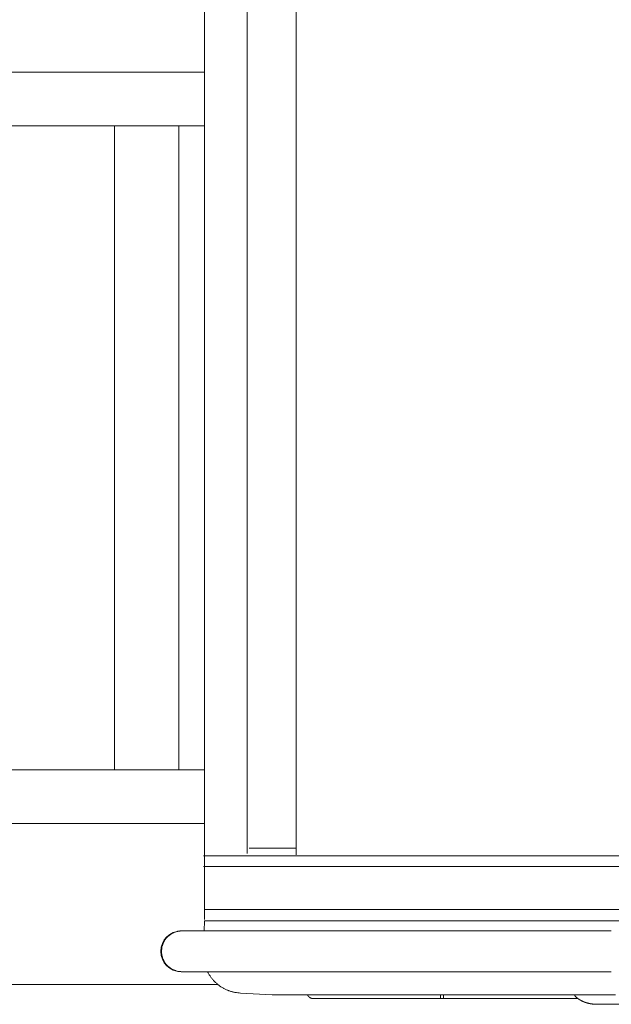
# Model space of a CAD drawing. Extents: x 0 to 59450, y 0 to 42050.
# Tile 125 of 256: x 32064 to 32339, y 6316 to 6774. Entities that reach past the tile are written whole.
import ezdxf

# ---------------------------------------------------------------- set-up
doc = ezdxf.new("R2010")
doc.units = 0
doc.header["$LTSCALE"] = 20
doc.header["$MEASUREMENT"] = 0
doc.layers.get('0').update_dxf_attribs({"linetype": 'CONTINUOUS'})

msp = doc.modelspace()

# ---------------------------------------------------------------- linework, layer by layer
at = {"color": 3, "linetype": 'Continuous', "lineweight": 13}
for p, q in [((32149.79, 7154.774), (32149.79, 6357.619)), ((32169.672, 6385.774), (32169.672, 7128.274)), ((32192.551, 7129.273), (32192.551, 6385.273)), ((31827.818, 6749.774), (32149.79, 6749.774)), ((32149.79, 6724.774), (31827.818, 6724.774)), ((32107.818, 6424.774), (32107.818, 6724.774)), ((32137.818, 6724.774), (32137.818, 6424.774)), ((31827.818, 6424.774), (32149.79, 6424.774)), ((32149.79, 6399.774), (31827.818, 6399.774)), ((32170.67, 6388.27), (32192.551, 6388.27)), ((32191.965, 6384.774), (32149.401, 6384.774)), ((32480.329, 6384.774), (32191.965, 6384.774)), ((32475.761, 6379.774), (32149.401, 6379.774)), ((32177.286, 6359.774), (32149.636, 6359.774)), ((32149.824, 6355.084), (32149.79, 6357.55)), ((32466.873, 6359.774), (32177.286, 6359.774)), ((32149.774, 6354.512), (32149.632, 6349.774)), ((32462.311, 6354.512), (32149.774, 6354.512)), ((32139.209, 6349.775), (32138.759, 6349.764)), ((32139.209, 6349.775), (32138.925, 6349.775)), ((32138.936, 6349.774), (32138.933, 6349.774)), ((32138.955, 6349.774), (32138.95, 6349.774)), ((32138.962, 6349.774), (32138.955, 6349.774)), ((32138.969, 6349.774), (32138.962, 6349.774)), ((32138.977, 6349.774), (32138.969, 6349.774)), ((32138.985, 6349.774), (32138.977, 6349.774)), ((32138.994, 6349.774), (32138.985, 6349.774)), ((32139.004, 6349.774), (32138.994, 6349.774)), ((32139.014, 6349.774), (32139.004, 6349.774)), ((32139.025, 6349.774), (32139.014, 6349.774)), ((32139.037, 6349.774), (32139.025, 6349.774)), ((32139.049, 6349.774), (32139.037, 6349.774)), ((32139.062, 6349.774), (32139.049, 6349.774)), ((32139.076, 6349.774), (32139.062, 6349.774)), ((32139.09, 6349.774), (32139.076, 6349.774)), ((32139.105, 6349.774), (32139.09, 6349.774)), ((32139.121, 6349.774), (32139.105, 6349.774)), ((32139.137, 6349.774), (32139.121, 6349.774)), ((32139.154, 6349.774), (32139.137, 6349.774)), ((32139.172, 6349.775), (32139.154, 6349.774)), ((32139.19, 6349.775), (32139.172, 6349.775)), ((32139.209, 6349.775), (32139.19, 6349.775)), ((32148.605, 6349.775), (32139.209, 6349.775)), ((32156.302, 6349.774), (32148.605, 6349.775)), ((32162.038, 6349.774), (32156.302, 6349.774)), ((32167.194, 6349.774), (32162.038, 6349.774)), ((32173.12, 6349.774), (32167.194, 6349.774)), ((32179.685, 6349.774), (32173.12, 6349.774)), ((32186.571, 6349.774), (32179.685, 6349.774)), ((32193.796, 6349.774), (32186.571, 6349.774)), ((32201.462, 6349.774), (32193.796, 6349.774)), ((32209.549, 6349.774), (32201.462, 6349.774)), ((32218.054, 6349.774), (32209.549, 6349.774)), ((32226.964, 6349.774), (32218.054, 6349.774)), ((32236.304, 6349.774), (32226.964, 6349.774)), ((32246.058, 6349.774), (32236.304, 6349.774)), ((32256.244, 6349.774), (32246.058, 6349.774)), ((32266.846, 6349.774), (32256.244, 6349.774)), ((32277.883, 6349.774), (32266.846, 6349.774)), ((32289.34, 6349.774), (32277.883, 6349.774)), ((32301.235, 6349.774), (32289.34, 6349.774)), ((32313.552, 6349.774), (32301.235, 6349.774)), ((32326.309, 6349.774), (32313.552, 6349.774)), ((32339.488, 6349.774), (32326.309, 6349.774)), ((32129.754, 6340.273), (32129.764, 6339.82)), ((32138.925, 6330.775), (32139.209, 6330.775)), ((32138.969, 6330.774), (32138.977, 6330.774)), ((32138.977, 6330.774), (32138.985, 6330.774)), ((32138.985, 6330.774), (32138.994, 6330.774)), ((32138.994, 6330.774), (32139.004, 6330.774)), ((32139.004, 6330.774), (32139.014, 6330.774)), ((32139.014, 6330.774), (32139.025, 6330.774)), ((32139.025, 6330.774), (32139.037, 6330.774)), ((32139.037, 6330.774), (32139.049, 6330.774)), ((32139.049, 6330.774), (32139.062, 6330.774)), ((32139.062, 6330.774), (32139.076, 6330.774)), ((32139.076, 6330.774), (32139.091, 6330.774)), ((32139.091, 6330.774), (32139.105, 6330.774)), ((32139.105, 6330.774), (32139.119, 6330.775)), ((32139.119, 6330.775), (32139.137, 6330.775)), ((32139.137, 6330.775), (32139.168, 6330.775)), ((32139.168, 6330.775), (32139.209, 6330.775)), ((32139.209, 6330.775), (32142.907, 6330.775)), ((32142.907, 6330.775), (32146.983, 6330.775)), ((32146.983, 6330.775), (32151.452, 6330.775)), ((32151.249, 6330.774), (32151.549, 6330.194)), ((32151.452, 6330.775), (32156.302, 6330.775)), ((32156.302, 6330.775), (32161.554, 6330.775)), ((32161.554, 6330.775), (32167.194, 6330.775)), ((32167.194, 6330.775), (32173.242, 6330.774)), ((32173.242, 6330.774), (32179.685, 6330.774)), ((32179.685, 6330.774), (32186.54, 6330.774)), ((32186.54, 6330.774), (32193.796, 6330.774)), ((32193.796, 6330.774), (32201.47, 6330.774)), ((32201.47, 6330.774), (32209.549, 6330.774)), ((32209.549, 6330.774), (32218.052, 6330.774)), ((32218.052, 6330.774), (32226.964, 6330.774)), ((32226.964, 6330.774), (32236.307, 6330.774)), ((32236.307, 6330.774), (32246.058, 6330.774)), ((32246.058, 6330.774), (32256.236, 6330.774)), ((32256.236, 6330.774), (32266.846, 6330.774)), ((32266.846, 6330.774), (32277.915, 6330.774)), ((32277.915, 6330.774), (32289.34, 6330.774)), ((32289.34, 6330.774), (32301.111, 6330.774)), ((32301.111, 6330.774), (32313.552, 6330.774)), ((32313.552, 6330.774), (32326.8, 6330.774)), ((32326.8, 6330.774), (32339.488, 6330.774)), ((31337.818, 6324.774), (32156.075, 6324.774)), ((32166.637, 6320.823), (32181.285, 6320.049)), ((32181.285, 6320.049), (32181.294, 6320.049)), ((32181.492, 6320.043), (32181.5, 6320.042)), ((32181.544, 6320.042), (32206.997, 6320.042)), ((32197.789, 6320.042), (32197.804, 6320.01)), ((32198.401, 6319.152), (32198.429, 6319.124)), ((32200.526, 6318.274), (32230.325, 6318.274)), ((32206.913, 6320.042), (32210.148, 6320.042)), ((32210.148, 6320.042), (32213.785, 6320.042)), ((32213.785, 6320.042), (32217.841, 6320.042)), ((32217.841, 6320.042), (32222.303, 6320.042)), ((32222.303, 6320.042), (32227.194, 6320.042)), ((32227.194, 6320.042), (32232.498, 6320.042)), ((32259.809, 6318.274), (32230.325, 6318.274)), ((32232.498, 6320.042), (32238.238, 6320.042)), ((32238.238, 6320.042), (32244.399, 6320.042)), ((32244.399, 6320.042), (32251.002, 6320.042)), ((32251.002, 6320.042), (32258.033, 6320.042)), ((32258.033, 6320.042), (32265.512, 6320.042)), ((32259.809, 6318.274), (32259.809, 6319.774)), ((32261.186, 6318.274), (32259.809, 6318.274)), ((32261.186, 6319.773), (32261.186, 6318.274)), ((32261.186, 6318.274), (32323.912, 6318.274)), ((32265.512, 6320.042), (32273.425, 6320.042)), ((32273.425, 6320.042), (32281.791, 6320.042)), ((32281.791, 6320.042), (32290.597, 6320.042)), ((32290.597, 6320.042), (32299.865, 6320.042)), ((32299.865, 6320.042), (32309.572, 6320.042)), ((32309.572, 6320.042), (32319.737, 6320.042)), ((32319.737, 6320.042), (32330.366, 6320.042)), ((32322.393, 6319.773), (32322.482, 6319.63)), ((32330.366, 6320.042), (32341.488, 6320.042)), ((32332.596, 6315.624), (32533.201, 6315.624)), ((32337.889, 6315.623), (32337.859, 6315.624)), ((32337.912, 6315.622), (32337.889, 6315.623)), ((32337.927, 6315.622), (32337.912, 6315.622)), ((32337.939, 6315.621), (32337.927, 6315.622)), ((32337.952, 6315.621), (32337.939, 6315.621)), ((32337.965, 6315.621), (32337.952, 6315.621)), ((32337.979, 6315.62), (32337.965, 6315.621)), ((32337.992, 6315.62), (32337.979, 6315.62)), ((32338.005, 6315.62), (32337.992, 6315.62)), ((32338.019, 6315.619), (32338.005, 6315.62)), ((32338.032, 6315.619), (32338.019, 6315.619)), ((32338.045, 6315.619), (32338.032, 6315.619)), ((32338.059, 6315.618), (32338.045, 6315.619)), ((32338.072, 6315.618), (32338.059, 6315.618)), ((32338.085, 6315.618), (32338.072, 6315.618)), ((32338.099, 6315.617), (32338.085, 6315.618)), ((32338.112, 6315.617), (32338.099, 6315.617)), ((32338.126, 6315.617), (32338.112, 6315.617)), ((32338.139, 6315.616), (32338.126, 6315.617)), ((32338.152, 6315.616), (32338.139, 6315.616)), ((32338.166, 6315.616), (32338.152, 6315.616)), ((32338.179, 6315.615), (32338.166, 6315.616)), ((32338.192, 6315.615), (32338.179, 6315.615)), ((32338.206, 6315.615), (32338.192, 6315.615)), ((32338.219, 6315.614), (32338.206, 6315.615)), ((32338.232, 6315.614), (32338.219, 6315.614)), ((32338.246, 6315.614), (32338.232, 6315.614)), ((32338.259, 6315.613), (32338.246, 6315.614)), ((32338.272, 6315.613), (32338.259, 6315.613)), ((32338.286, 6315.613), (32338.272, 6315.613)), ((32338.299, 6315.613), (32338.286, 6315.613)), ((32338.312, 6315.612), (32338.299, 6315.613)), ((32338.326, 6315.612), (32338.312, 6315.612)), ((32338.339, 6315.612), (32338.326, 6315.612)), ((32338.352, 6315.611), (32338.339, 6315.612)), ((32338.366, 6315.611), (32338.352, 6315.611)), ((32338.379, 6315.611), (32338.366, 6315.611)), ((32338.392, 6315.611), (32338.379, 6315.611)), ((32338.406, 6315.61), (32338.392, 6315.611)), ((32338.419, 6315.61), (32338.406, 6315.61)), ((32338.433, 6315.61), (32338.419, 6315.61)), ((32338.446, 6315.61), (32338.433, 6315.61)), ((32338.459, 6315.609), (32338.446, 6315.61)), ((32338.473, 6315.609), (32338.459, 6315.609)), ((32338.486, 6315.609), (32338.473, 6315.609)), ((32338.499, 6315.609), (32338.486, 6315.609)), ((32338.513, 6315.608), (32338.499, 6315.609)), ((32338.526, 6315.608), (32338.513, 6315.608)), ((32338.539, 6315.608), (32338.526, 6315.608)), ((32338.553, 6315.608), (32338.539, 6315.608)), ((32338.566, 6315.607), (32338.553, 6315.608)), ((32338.579, 6315.607), (32338.566, 6315.607)), ((32338.593, 6315.607), (32338.579, 6315.607)), ((32338.606, 6315.607), (32338.593, 6315.607)), ((32338.619, 6315.606), (32338.606, 6315.607)), ((32338.633, 6315.606), (32338.619, 6315.606)), ((32338.646, 6315.606), (32338.633, 6315.606)), ((32338.659, 6315.606), (32338.646, 6315.606)), ((32338.673, 6315.606), (32338.659, 6315.606)), ((32338.686, 6315.605), (32338.673, 6315.606)), ((32338.7, 6315.605), (32338.686, 6315.605)), ((32338.713, 6315.605), (32338.7, 6315.605)), ((32338.726, 6315.605), (32338.713, 6315.605)), ((32338.74, 6315.604), (32338.726, 6315.605)), ((32338.753, 6315.604), (32338.74, 6315.604)), ((32338.766, 6315.604), (32338.753, 6315.604)), ((32338.78, 6315.604), (32338.766, 6315.604)), ((32338.793, 6315.604), (32338.78, 6315.604)), ((32338.806, 6315.603), (32338.793, 6315.604)), ((32338.82, 6315.603), (32338.806, 6315.603)), ((32338.833, 6315.603), (32338.82, 6315.603)), ((32338.846, 6315.603), (32338.833, 6315.603)), ((32338.86, 6315.603), (32338.846, 6315.603)), ((32338.873, 6315.602), (32338.86, 6315.603)), ((32338.886, 6315.602), (32338.873, 6315.602)), ((32338.9, 6315.602), (32338.886, 6315.602)), ((32338.913, 6315.602), (32338.9, 6315.602)), ((32338.926, 6315.602), (32338.913, 6315.602)), ((32338.94, 6315.601), (32338.926, 6315.602)), ((32338.953, 6315.601), (32338.94, 6315.601)), ((32338.967, 6315.601), (32338.953, 6315.601)), ((32338.98, 6315.601), (32338.967, 6315.601)), ((32338.993, 6315.601), (32338.98, 6315.601)), ((32339.007, 6315.6), (32338.993, 6315.601)), ((32339.02, 6315.6), (32339.007, 6315.6)), ((32339.033, 6315.6), (32339.02, 6315.6)), ((32339.047, 6315.6), (32339.033, 6315.6)), ((32339.06, 6315.6), (32339.047, 6315.6)), ((32339.073, 6315.599), (32339.06, 6315.6)), ((32339.087, 6315.599), (32339.073, 6315.599)), ((32339.1, 6315.599), (32339.087, 6315.599)), ((32339.194, 6315.596), (32339.181, 6315.597)), ((32342.671, 6315.598), (32339.194, 6315.598))]:
    msp.add_line(p, q, dxfattribs=at)
for centre, radius, start, end in [((32138.924, 6340.274), 9.5, 90.00001, 180), ((32139.286, 6340.228), 9.566, 122.50993, 125.61266), ((32139.285, 6340.239), 9.557, 119.4543, 122.54191), ((32139.279, 6340.21), 9.579, 116.28137, 119.33707), ((32139.28, 6340.221), 9.57, 113.28774, 116.31944), ((32139.278, 6340.173), 9.613, 110.17502, 113.16011), ((32139.269, 6340.207), 9.578, 107.23535, 110.19802), ((32139.246, 6340.217), 9.562, 104.18838, 107.11599), ((32139.258, 6340.172), 9.609, 101.32179, 104.19502), ((32139.28, 6339.92), 9.86, 98.40347, 101.16052), ((32139.235, 6340.227), 9.549, 95.60655, 98.40582), ((32139.178, 6340.878), 8.895, 92.69789, 95.64636), ((32138.935, 6349.86), 0.0863, 263.85963, 265.25971), ((32138.935, 6349.922), 0.147, 267.14713, 268.08098), ((32138.931, 6350.413), 0.639, 269.87891, 270.12109), ((32138.938, 6351.632), 1.858, 269.93987, 270.06013), ((32138.942, 6351.985), 2.21, 269.94168, 270.05832), ((32139.022, 6353.753), 3.979, 268.88091, 268.95724), ((32139.513, 6340.104), 9.8, 159.58987, 162.41535), ((32138.11, 6340.815), 8.238, 157.23126, 160.82278), ((32139.146, 6340.362), 9.369, 154.00172, 157.12892), ((32139.712, 6340.025), 10.026, 150.78217, 153.69131), ((32139.278, 6340.262), 9.531, 147.64971, 150.74703), ((32139.156, 6340.377), 9.366, 144.66803, 147.84788), ((32139.261, 6340.285), 9.505, 141.43298, 144.57671), ((32139.315, 6340.249), 9.57, 138.34229, 141.4709), ((32139.279, 6340.262), 9.535, 135.10793, 138.25279), ((32139.277, 6340.277), 9.523, 132.01633, 135.16514), ((32139.284, 6340.249), 9.548, 128.80442, 131.93886), ((32139.288, 6340.25), 9.55, 125.70208, 128.82577), ((32138.924, 6340.274), 9.5, 180, 269.99999), ((32148.703, 6339.276), 18.975, 173.8239, 176.98681), ((32138.779, 6340.242), 9.025, 182.67969, 185.59983), ((32139.437, 6340.298), 9.685, 185.55062, 188.32333), ((32137.327, 6340.822), 7.506, 170.04237, 176.21578), ((32138.187, 6340.698), 8.374, 166.53513, 170.22879), ((32149.481, 6336.879), 20.276, 162.23931, 163.47013), ((32139.745, 6340.344), 9.996, 188.32393, 191.05538), ((32139.485, 6340.321), 9.737, 191.21943, 194.06682), ((32139.433, 6340.308), 9.683, 194.06413, 196.96659), ((32139.436, 6340.328), 9.692, 197.07864, 200.01728), ((32139.465, 6340.335), 9.721, 199.99407, 202.95673), ((32139.403, 6340.332), 9.663, 203.08605, 206.09697), ((32139.404, 6340.33), 9.664, 206.08212, 209.11924), ((32139.364, 6340.326), 9.626, 209.21477, 212.28613), ((32139.364, 6340.322), 9.624, 212.26489, 215.35415), ((32139.328, 6340.317), 9.592, 215.45629, 218.56937), ((32139.32, 6340.303), 9.577, 218.53121, 221.65824), ((32139.278, 6340.288), 9.535, 221.76283, 224.90741), ((32139.285, 6340.279), 9.535, 224.83762, 227.98167), ((32139.285, 6340.303), 9.552, 228.07369, 231.20476), ((32139.24, 6340.239), 9.474, 231.1746, 234.32419), ((32139.139, 6340.123), 9.321, 234.41521, 237.60423), ((32139.245, 6340.233), 9.471, 237.41842, 240.52787), ((32139.476, 6340.65), 9.947, 240.55429, 243.47742), ((32139.132, 6340.082), 9.286, 243.80864, 246.9536), ((32138.678, 6339.045), 8.153, 247.04059, 250.65566), ((32139.382, 6340.424), 9.69, 249.42666, 252.273), ((32142.592, 6350.261), 20.038, 252.09353, 253.33395), ((32138.787, 6339.102), 8.268, 256.42244, 260.14625), ((32138.662, 6338.246), 7.403, 259.9672, 266.1962), ((32140.197, 6349.455), 18.706, 263.78095, 266.97389), ((32138.927, 6330.791), 0.016, 267.49707, 272.50293), ((32138.933, 6330.852), 0.0775, 266.49692, 268.05045), ((32138.939, 6330.976), 0.201, 267.49467, 268.26314), ((32138.934, 6331.196), 0.422, 269.77594, 270.22406), ((32138.957, 6331.525), 0.751, 268.38236, 268.68004), ((32138.942, 6332.007), 1.232, 269.89538, 270.10462), ((32138.984, 6332.709), 1.935, 268.84061, 268.99754), ((32138.953, 6333.526), 2.751, 269.93961, 270.06039), ((32138.959, 6334.625), 3.85, 269.95164, 270.04836), ((32139.039, 6335.956), 5.182, 269.15382, 269.23233), ((32167.302, 6338.705), 17.906, 208.38277, 210.4741), ((32167.401, 6338.783), 18.03, 210.52863, 212.61075), ((32167.451, 6338.808), 18.086, 212.58982, 214.66926), ((32167.307, 6338.733), 17.924, 214.73483, 216.83522), ((32167.238, 6338.673), 17.833, 216.81415, 218.92664), ((32167.205, 6338.669), 17.806, 218.98358, 221.10042), ((32167.19, 6338.645), 17.778, 221.0744, 223.19402), ((32167.155, 6338.635), 17.745, 223.24833, 225.37141), ((32167.145, 6338.61), 17.721, 225.3382, 227.46218), ((32167.134, 6338.623), 17.723, 227.51586, 229.63758), ((32167.146, 6338.617), 17.726, 229.59562, 231.71359), ((32167.152, 6338.65), 17.757, 231.76309, 233.87327), ((32167.167, 6338.649), 17.764, 233.83273, 235.93719), ((32167.169, 6338.68), 17.791, 235.98724, 238.08314), ((32167.222, 6338.73), 17.861, 238.02589, 240.10718), ((32167.29, 6338.872), 18.018, 240.14268, 242.19766), ((32167.265, 6338.815), 17.956, 242.18416, 244.24036), ((32167.176, 6338.652), 17.771, 244.2701, 246.34157), ((32167.39, 6339.036), 18.209, 246.21082, 248.21607), ((32167.805, 6340.086), 19.338, 248.22795, 250.09629), ((32167.315, 6338.94), 18.093, 250.31806, 252.33382), ((32166.635, 6336.845), 15.891, 252.38141, 254.71247), ((32167.8, 6340.039), 19.281, 253.87298, 255.67319), ((32173.849, 6363.384), 43.397, 255.56236, 256.28377), ((32166.883, 6337.333), 16.447, 258.34193, 260.74528), ((32166.679, 6335.829), 14.931, 260.58923, 264.61298), ((32170.008, 6359.65), 38.973, 263.02827, 265.03628), ((32181.602, 6325.267), 5.228, 266.62539, 266.7198), ((32181.55, 6325.271), 5.228, 267.28983, 267.38417), ((32181.558, 6325.27), 5.228, 267.28982, 267.38418), ((32181.567, 6325.323), 5.282, 267.32033, 267.4148), ((32181.515, 6325.258), 5.214, 267.95484, 268.0494), ((32181.584, 6325.254), 5.213, 267.28969, 267.38431), ((32181.592, 6325.25), 5.21, 267.28966, 267.38434), ((32181.54, 6325.306), 5.263, 267.97768, 268.07245), ((32181.549, 6325.241), 5.199, 267.9547, 268.04954), ((32181.557, 6325.236), 5.194, 267.95466, 268.04958), ((32181.565, 6325.233), 5.191, 267.95463, 268.04961), ((32181.574, 6325.292), 5.25, 267.97756, 268.07257), ((32181.522, 6325.224), 5.181, 268.62021, 268.71535), ((32181.591, 6325.21), 5.169, 267.95443, 268.04981), ((32181.539, 6325.279), 5.237, 268.63548, 268.73069), ((32181.549, 6325.247), 5.204, 268.62043, 268.71513), ((32181.556, 6325.198), 5.156, 268.61998, 268.71558), ((32181.562, 6325.149), 5.107, 268.63427, 268.7319), ((32181.574, 6325.235), 5.193, 268.62033, 268.71523), ((32181.527, 6325.601), 5.558, 269.28947, 269.37813), ((32181.588, 6325.131), 5.09, 268.63411, 268.73207), ((32181.529, 6324.404), 4.361, 269.29779, 269.41472), ((32181.553, 6325.466), 5.423, 269.27357, 269.36231), ((32181.551, 6324.473), 4.431, 269.34663, 269.47206), ((32181.544, 6324.018), 3.976, 269.50996, 269.72611), ((32181.589, 6330.669), 10.627, 269.65484, 269.76052), ((32200.543, 6321.271), 3.016, 204.73149, 205.41734), ((32200.549, 6321.284), 3.027, 205.58488, 206.26889), ((32200.551, 6321.278), 3.026, 206.15235, 206.83575), ((32200.553, 6321.285), 3.031, 206.92991, 207.61483), ((32200.55, 6321.276), 3.024, 207.49682, 208.18249), ((32200.549, 6321.285), 3.027, 208.34312, 209.02917), ((32200.549, 6321.278), 3.024, 208.9112, 209.5975), ((32200.548, 6321.287), 3.028, 209.75393, 210.44076), ((32200.549, 6321.28), 3.024, 210.32219, 211.00935), ((32200.549, 6321.281), 3.025, 211.02592, 211.71352), ((32200.543, 6321.284), 3.021, 211.81229, 212.49995), ((32200.554, 6321.278), 3.028, 212.29671, 212.98427), ((32200.547, 6321.288), 3.027, 213.21487, 213.90304), ((32200.537, 6321.279), 3.015, 213.87096, 214.56045), ((32200.556, 6321.279), 3.029, 214.35123, 215.03907), ((32200.558, 6321.293), 3.039, 215.23255, 215.91626), ((32200.542, 6321.282), 3.02, 215.92604, 216.61554), ((32200.5, 6321.25), 2.968, 216.6127, 217.31588), ((32200.557, 6321.29), 3.037, 217.25586, 217.93919), ((32200.713, 6321.401), 3.228, 217.79332, 218.43167), ((32200.509, 6321.262), 2.982, 218.77247, 219.47598), ((32200.184, 6320.988), 2.557, 219.36748, 220.20438), ((32200.655, 6321.367), 3.161, 219.94679, 220.58341), ((32204.456, 6324.613), 8.159, 220.52954, 220.75164), ((32200.23, 6321.021), 2.613, 221.57146, 222.46562), ((32200.023, 6320.826), 2.33, 222.35069, 223.88718), ((32202.868, 6323.487), 6.225, 223.38557, 224.13877), ((32200.522, 6321.28), 3.005, 225.86147, 226.61134), ((32200.517, 6321.281), 3.002, 226.6847, 227.43552), ((32200.518, 6321.272), 2.996, 227.31202, 228.06198), ((32200.523, 6321.291), 3.014, 228.23466, 228.98228), ((32200.533, 6321.293), 3.022, 228.85196, 229.59802), ((32200.528, 6321.295), 3.02, 229.69124, 230.436), ((32200.538, 6321.297), 3.028, 230.308, 231.05163), ((32200.541, 6321.306), 3.037, 231.12813, 231.87056), ((32200.536, 6321.308), 3.035, 231.97173, 232.71323), ((32200.546, 6321.311), 3.043, 232.58502, 233.32564), ((32200.541, 6321.313), 3.042, 233.43108, 234.17102), ((32200.551, 6321.315), 3.05, 234.04188, 234.7812), ((32200.545, 6321.317), 3.048, 234.88931, 235.62819), ((32200.547, 6321.311), 3.045, 235.53575, 236.2743), ((32200.549, 6321.321), 3.054, 236.34452, 237.08288), ((32200.552, 6321.323), 3.057, 237.07041, 237.80871), ((32200.546, 6321.318), 3.049, 237.84182, 238.58019), ((32200.548, 6321.32), 3.052, 238.56704, 239.30563), ((32200.542, 6321.314), 3.044, 239.34259, 240.0815), ((32200.552, 6321.316), 3.051, 239.93957, 240.67898), ((32200.539, 6321.31), 3.039, 240.8448, 241.58477), ((32200.541, 6321.312), 3.042, 241.56571, 242.30645), ((32200.543, 6321.314), 3.045, 242.2838, 243.02535), ((32200.538, 6321.3), 3.03, 242.99839, 243.74099), ((32200.54, 6321.302), 3.032, 243.71419, 244.45783), ((32200.535, 6321.295), 3.024, 244.49619, 245.24115), ((32200.53, 6321.297), 3.024, 245.33943, 246.08568), ((32200.525, 6321.283), 3.009, 246.06352, 246.81138), ((32200.528, 6321.277), 3.005, 246.71388, 247.46323), ((32200.524, 6321.278), 3.004, 247.55288, 248.30403), ((32200.522, 6321.27), 2.996, 248.28314, 249.03466), ((32200.521, 6321.275), 3, 249.06868, 249.81923), ((32200.521, 6321.28), 3.005, 249.85365, 250.60344), ((32200.529, 6321.285), 3.012, 250.50027, 251.24928), ((32200.528, 6321.282), 3.009, 251.23691, 251.98538), ((32200.521, 6321.287), 3.011, 252.15895, 252.90694), ((32200.528, 6321.284), 3.011, 252.75931, 253.50698), ((32200.527, 6321.289), 3.016, 253.54086, 254.28827), ((32200.527, 6321.286), 3.013, 254.28169, 255.02906), ((32200.527, 6321.291), 3.017, 255.06047, 255.808), ((32200.519, 6321.289), 3.013, 255.94344, 256.69098), ((32200.526, 6321.288), 3.014, 256.54428, 257.29174), ((32200.526, 6321.283), 3.009, 257.28672, 258.03511), ((32200.524, 6321.275), 3.001, 258.02901, 258.77932), ((32200.526, 6321.28), 3.006, 258.77298, 259.52204), ((32200.521, 6321.296), 3.021, 259.66162, 260.40689), ((32200.524, 6321.268), 2.994, 260.25717, 261.00981), ((32200.508, 6321.213), 2.937, 261.15651, 261.92567), ((32200.521, 6321.281), 3.006, 261.86729, 262.61552), ((32200.547, 6321.467), 3.194, 262.57994, 263.27937), ((32200.511, 6321.21), 2.934, 263.38461, 264.15851), ((32200.468, 6320.783), 2.505, 264.15045, 265.07624), ((32200.532, 6321.383), 3.109, 264.83501, 265.53789), ((32200.957, 6326.532), 8.275, 265.38001, 265.61823), ((32200.473, 6320.82), 2.544, 266.65212, 267.64894), ((32200.466, 6320.54), 2.263, 267.53942, 269.26428), ((32200.59, 6324.332), 6.057, 268.55045, 269.39432), ((32325.531, 6321.638), 3.651, 213.37666, 215.95633), ((32325.212, 6321.425), 3.268, 216.21482, 219.03529), ((32325.166, 6321.371), 3.198, 218.80855, 221.63861), ((32325.423, 6321.587), 3.534, 221.47262, 223.99611), ((32325.668, 6321.795), 3.855, 223.69836, 225.98567), ((32325.957, 6322.075), 4.257, 225.80778, 227.86002), ((32326.323, 6322.443), 4.775, 227.57087, 229.38824), ((32326.939, 6323.126), 5.694, 229.14976, 230.66375), ((32327.776, 6324.075), 6.959, 230.28739, 231.52118), ((32329.366, 6326.022), 9.472, 231.32005, 232.22326), ((32330.639, 6327.618), 11.514, 232.08224, 232.82283), ((32330.947, 6328.029), 12.027, 232.83846, 233.54531), ((32331.079, 6328.205), 12.248, 233.53549, 234.22752), ((32331.067, 6328.189), 12.227, 234.2296, 234.92081), ((32331.087, 6328.212), 12.258, 234.90701, 235.59424), ((32331.163, 6328.331), 12.399, 235.6135, 236.29113), ((32331.23, 6328.409), 12.502, 236.23535, 236.90587), ((32331.277, 6328.502), 12.605, 236.95932, 237.62216), ((32331.339, 6328.585), 12.708, 237.58726, 238.24338), ((32331.411, 6328.706), 12.849, 238.25231, 238.89978), ((32331.473, 6328.794), 12.956, 238.8652, 239.50577), ((32331.527, 6328.906), 13.08, 239.55007, 240.18265), ((32331.58, 6328.975), 13.167, 240.13373, 240.76104), ((32331.61, 6329.042), 13.239, 240.789, 241.41137), ((32331.64, 6329.088), 13.295, 241.39285, 242.01105), ((32331.682, 6329.171), 13.388, 242.01894, 242.63172), ((32331.713, 6329.23), 13.454, 242.62852, 243.23685), ((32331.754, 6329.322), 13.555, 243.25929, 243.86214), ((32331.794, 6329.39), 13.633, 243.83779, 244.43608), ((32331.843, 6329.474), 13.73, 244.40163, 244.99429), ((32331.872, 6329.562), 13.822, 245.03808, 245.62605), ((32331.92, 6329.657), 13.928, 245.60664, 246.18889), ((32331.958, 6329.734), 14.014, 246.17711, 246.75459), ((32331.994, 6329.848), 14.133, 246.80363, 247.37535), ((32332.05, 6329.927), 14.227, 247.28775, 247.85456), ((32332.085, 6330.055), 14.36, 247.91818, 248.479), ((32332.12, 6330.129), 14.441, 248.45838, 249.01525), ((32332.14, 6330.187), 14.502, 249.02365, 249.57694), ((32332.161, 6330.238), 14.558, 249.56666, 250.11714), ((32332.187, 6330.305), 14.63, 250.11123, 250.65837), ((32332.197, 6330.351), 14.676, 250.68213, 251.22647), ((32332.233, 6330.418), 14.752, 251.17754, 251.71833), ((32332.242, 6330.484), 14.816, 251.76511, 252.30296), ((32332.277, 6330.569), 14.908, 252.27559, 252.80981), ((32332.284, 6330.62), 14.959, 252.84126, 253.37245), ((32332.317, 6330.714), 15.058, 253.35372, 253.88119), ((32332.344, 6330.773), 15.122, 253.84362, 254.36795), ((32332.354, 6330.874), 15.223, 254.43737, 254.95792), ((32332.39, 6330.941), 15.297, 254.89008, 255.40742), ((32332.408, 6331.039), 15.396, 255.43509, 255.94857), ((32332.42, 6331.124), 15.482, 255.98082, 256.49102), ((32332.458, 6331.219), 15.583, 256.43724, 256.94353), ((32332.468, 6331.312), 15.675, 256.98486, 257.48781), ((32332.504, 6331.426), 15.795, 257.45211, 257.9511), ((32332.522, 6331.502), 15.873, 257.94305, 258.43867), ((32332.531, 6331.622), 15.993, 258.49335, 258.98504), ((32332.571, 6331.719), 16.095, 258.91297, 259.40118), ((32332.578, 6331.842), 16.217, 259.45687, 259.94092), ((32332.592, 6331.899), 16.276, 259.92527, 260.4076), ((32332.585, 6331.876), 16.252, 260.42044, 260.90277), ((32332.589, 6331.864), 16.241, 260.88202, 261.36442), ((32332.582, 6331.857), 16.233, 261.38562, 261.86797), ((32332.584, 6331.845), 16.221, 261.85372, 262.33657), ((32332.573, 6331.798), 16.173, 262.35206, 262.83578), ((32332.583, 6331.832), 16.208, 262.81593, 263.29848), ((32332.588, 6331.928), 16.304, 263.32267, 263.80221), ((32332.578, 6331.801), 16.177, 263.78873, 264.27233), ((32332.541, 6331.499), 15.872, 264.2932, 264.78637), ((32332.578, 6331.916), 16.292, 264.79074, 265.26978), ((32332.673, 6332.947), 17.326, 265.23798, 265.68514), ((32332.554, 6331.608), 15.982, 265.75096, 266.24402), ((32332.397, 6329.371), 13.74, 266.28508, 266.87204), ((32332.652, 6332.613), 16.991, 266.60946, 267.05494), ((32334.078, 6360.159), 44.574, 267.04406, 267.1976), ((32332.441, 6329.655), 14.027, 267.78235, 268.4093), ((32332.41, 6328.219), 12.591, 268.37174, 269.44814), ((32332.868, 6349.395), 33.772, 269.01594, 269.54157), ((32338.861, 6304.606), 10.995, 88.68255, 88.75239), ((32338.891, 6305.348), 10.253, 88.68002, 88.75492), ((32338.92, 6306.06), 9.541, 88.67723, 88.75772), ((32338.952, 6306.88), 8.72, 88.67344, 88.76151), ((32338.907, 6307.096), 8.505, 88.24503, 88.33534), ((32338.913, 6306.857), 8.744, 88.24627, 88.33411)]:
    msp.add_arc(centre, radius, start, end, dxfattribs=at)

doc.saveas('drawing.dxf')
